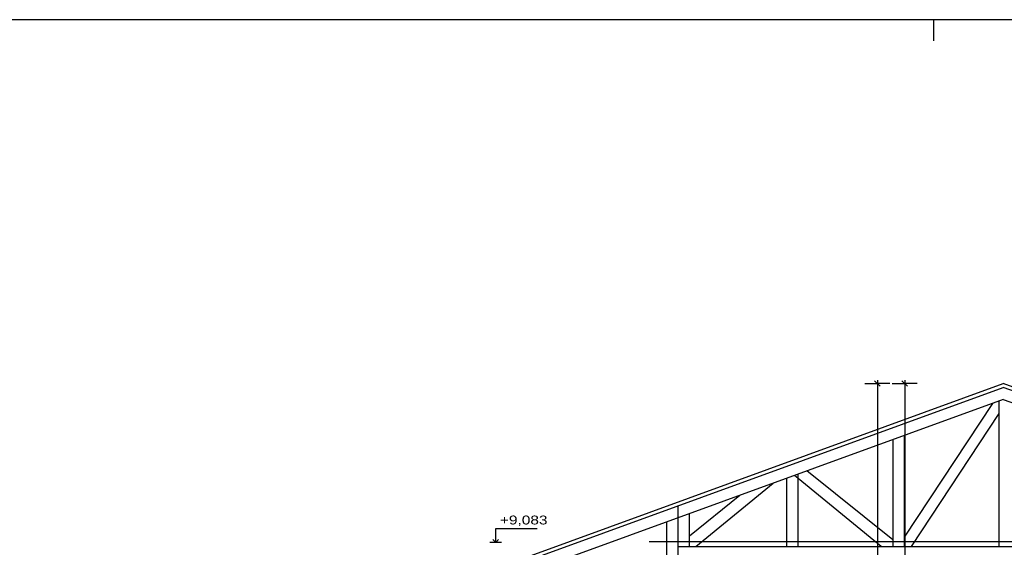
# Model space of a CAD drawing. Extents: x -196363 to 398972, y -489949 to -260582.
# Tile 252 of 256: x 300937 to 314836, y -372982 to -365532. Entities that reach past the tile are written whole.
import ezdxf

# ---------------------------------------------------------------- set-up
doc = ezdxf.new("R2010")
doc.units = 0
doc.header["$MEASUREMENT"] = 0
for name, color, linetype in [('koty', 1, 'Continuous'), ('legenda', 1, 'Continuous'), ('navrh', 2, 'Continuous'), ('tepizol', 8, 'Continuous'), ('vaznik', 7, 'Continuous')]:
    doc.layers.add(name, color=color, linetype=linetype)
doc.styles.add('SPIRITTXTSTYLE1', font='ROMAN')
doc.linetypes.add('TEPIZL3', pattern='A,0,-1,[9,dur+dsp vaclavov.shx,S=0.005714,R=0,X=-1,Y=0],0', length=1)
doc.dimstyles.new('SPIRITSTYLE464', dxfattribs={"dimtxt": 125, "dimasz": 12.7, "dimexe": 175, "dimexo": 1215.947632, "dimgap": 50, "dimtad": 1, "dimdec": 3, "dimzin": 0, "dimdsep": 46, "dimlunit": 7, "dimtxsty": 'SPIRITTXTSTYLE1', "dimblk1": '_TICKMARKS464', "dimblk2": '_TICKMARKS464', "dimsah": 1, "dimcen": 0.09, "dimdle": 50, "dimclrd": 1, "dimclre": 1, "dimclrt": 1, "dimadec": 0, "dimazin": 0, "dimtfac": 1, "dimtdec": 4, "dimtofl": 0, "dimtmove": 1, "dimatfit": 0, "dimfxl": 0, "dimtolj": 1, "dimtzin": 0, "dimarcsym": 0})
doc.dimstyles.new('SPIRITSTYLE570', dxfattribs={"dimtxt": 125, "dimasz": 12.7, "dimexe": 175, "dimexo": 210.489655, "dimgap": 50, "dimtad": 1, "dimdec": 3, "dimzin": 0, "dimdsep": 46, "dimlunit": 7, "dimtxsty": 'SPIRITTXTSTYLE1', "dimblk1": '_TICKMARKS570', "dimblk2": '_TICKMARKS570', "dimsah": 1, "dimcen": 0.09, "dimdle": 50, "dimclrd": 1, "dimclre": 1, "dimclrt": 1, "dimadec": 0, "dimazin": 0, "dimtfac": 1, "dimtdec": 4, "dimtofl": 0, "dimtmove": 1, "dimatfit": 0, "dimfxl": 0, "dimtolj": 1, "dimtzin": 0, "dimarcsym": 0})

# ---------------------------------------------------------------- blocks, each defined once
blk = doc.blocks.new('_TICKMARKS464')
at = {"color": 1, "linetype": 'Continuous'}
blk.add_line((-3, -3), (3, 3), dxfattribs=at)
blk = doc.blocks.new('*D1187')
at = {"color": 1, "linetype": 'Continuous', "ltscale": 300}
for p, q in [((313254.40625, -370669.90625, 1723.80005), (313429.40625, -370669.90625, 1723.80005)), ((313429.40625, -370619.90625, 1723.80005), (313429.40625, -379279.03125, 1723.80005)), ((313604.40625, -370669.90625, 1723.80005), (313429.40625, -370669.90625, 1723.80005)), ((313254.40625, -379229.03125, 1723.80005), (313429.40625, -379229.03125, 1723.80005)), ((313604.40625, -379229.03125, 1723.80005), (313429.40625, -379229.03125, 1723.80005))]:
    blk.add_line(p, q, dxfattribs=at)
at = {"color": 1, "linetype": 'Continuous', "ltscale": 300, "xscale": 12.69999980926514, "yscale": 12.69999980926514, "zscale": 12.69999980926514}
for p, rotation in [((313429.40625, -370669.90625, 1723.80005), 90.00000250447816), ((313429.40625, -379229.03125, 1723.80005), -90.00000250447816)]:
    blk.add_blockref('_TICKMARKS464', p, dxfattribs=dict(at, rotation=rotation))
at = {"color": 1, "linetype": 'Continuous', "ltscale": 300, "style": 'SPIRITTXTSTYLE1', "width": 1.5}
blk.add_text('8559', height=125, rotation=450.000019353, dxfattribs=at).set_placement((313379.40625, -375068.5, 1723.80005))
blk = doc.blocks.new('_TICKMARKS570')
at = {"color": 1, "linetype": 'Continuous'}
blk.add_line((-3, -3), (3, 3), dxfattribs=at)
blk = doc.blocks.new('*D1395')
at = {"color": 1, "linetype": 'Continuous', "ltscale": 300}
for p, q in [((312868.90625, -370669.90625, 1723.80005), (313043.90625, -370669.90625, 1723.80005)), ((313043.90625, -370619.90625, 1723.80005), (313043.90625, -382049.03125, 1723.80005)), ((313218.90625, -370669.90625, 1723.80005), (313043.90625, -370669.90625, 1723.80005)), ((312868.90625, -381999, 1723.80005), (313043.90625, -381999, 1723.80005)), ((313218.90625, -381999, 1723.80005), (313043.90625, -381999, 1723.80005))]:
    blk.add_line(p, q, dxfattribs=at)
at = {"color": 1, "linetype": 'Continuous', "ltscale": 300, "xscale": 12.69999980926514, "yscale": 12.69999980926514, "zscale": 12.69999980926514}
for p, rotation in [((313043.90625, -370669.90625, 1723.80005), 90.00000250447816), ((313043.90625, -381999, 1723.80005), -90.00000250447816)]:
    blk.add_blockref('_TICKMARKS570', p, dxfattribs=dict(at, rotation=rotation))
at = {"color": 1, "linetype": 'Continuous', "ltscale": 300, "style": 'SPIRITTXTSTYLE1', "width": 1.5}
blk.add_text('11329', height=125, rotation=450.000019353, dxfattribs=at).set_placement((312993.9375, -376471.375, 1723.80005))

msp = doc.modelspace()

# ---------------------------------------------------------------- linework, layer by layer
at = {"layer": 'koty', "color": 1, "linetype": 'Continuous', "ltscale": 152.399994}
for p, q in [((307656.3125, -372916.0625, 450), (307656.3125, -372716.0625, 450)), ((307656.3125, -372916.0625, 450), (307616.625, -372872.40625, 450)), ((307656.3125, -372916.0625, 450), (307697.96875, -372870.40625, 450)), ((307737.65625, -372916.0625, 450), (307574.9375, -372916.0625, 450))]:
    msp.add_line(p, q, dxfattribs=at)
at = {"layer": 'koty', "color": 1, "linetype": 'Continuous', "ltscale": 254.507996}
msp.add_line((307656.3125, -372716.0625, -127.47298), (308239.5625, -372716.0625, -127.47298), dxfattribs=at)
at = {"layer": 'legenda', "color": 1, "linetype": 'Continuous', "ltscale": 300}
for p, q in [((324341.375, -365531.71875, 4347.59961), (294341.375, -365531.71875, 4347.59961)), ((313841.375, -365831.625, 4347.59961), (313841.375, -365531.71875, 4347.59961))]:
    msp.add_line(p, q, dxfattribs=at)
at = {"layer": 'navrh', "color": 2, "linetype": 'Continuous', "ltscale": 300}
for p, q in [((301781.0625, -375415.78125, 900), (314820.34375, -370669.90625, 900)), ((320991, -372915.84375, 900), (314820.34375, -370669.90625, 900)), ((301781.0625, -375469, 900), (314820.34375, -370723.125, 900)), ((320991, -372969.03125, 900), (314820.34375, -370723.125, 900))]:
    msp.add_line(p, q, dxfattribs=at)
at = {"layer": 'tepizol', "color": 6, "linetype": 'TEPIZL3', "ltscale": 75}
msp.add_line((320812.375, -372904.03125, 900), (309821.0625, -372904.03125, 900), dxfattribs=at)
at = {"layer": 'vaznik', "color": 7, "linetype": 'Continuous', "ltscale": 300}
for p, q in [((314820.34375, -370893.375, 900), (302248.84375, -375469, 900)), ((314667.8125, -370948.90625, 900), (313420.34375, -372838.40625, 900)), ((314760.3125, -370915.21875, 900), (314760.34375, -372969.03125, 900)), ((314820.34375, -370893.375, 900), (320523.15625, -372969.03125, 900)), ((314760.3125, -371090.25, 900), (313521.53125, -372969.03125, 900)), ((313260.34375, -371461.1875, 900), (313260.34375, -372969.03125, 900)), ((313420.3125, -371402.9375, 900), (313420.34375, -372969.03125, 900)), ((313260.34375, -372876.75, 900), (312049.71875, -371901.78125, 900)), ((311760.375, -372007.125, 900), (311760.375, -372969.03125, 900)), ((313099.9375, -372969.03125, 900), (311873, -371966.125, 900)), ((311920.375, -371948.875, 900), (311920.375, -372969.03125, 900)), ((310480.78125, -372969.03125, 900), (311575.0625, -372074.5625, 900)), ((310391.03125, -372819.84375, 900), (311103.28125, -372246.28125, 900)), ((310231.03125, -373129.03125, 900), (310231.03125, -372393.5, 900)), ((310071.03125, -373129.03125, 900), (310071.03125, -372621.96875, 900)), ((310391.03125, -372969.03125, 900), (310391.03125, -372505.5, 900)), ((310231.03125, -372969.03125, 900), (320991, -372969.03125, 900))]:
    msp.add_line(p, q, dxfattribs=at)

# ---------------------------------------------------------------- texts
at = {"layer": 'koty', "color": 1, "linetype": 'Continuous', "ltscale": 254.507996, "style": 'SPIRITTXTSTYLE1', "width": 1.3}
msp.add_text('+9,083', height=125.25, dxfattribs=at).set_placement((307715.96875, -372659.03125, -127.47298))

# ---------------------------------------------------------------- dimensions: what is measured, and where the dimension line sits
at = {"layer": 'koty', "color": 1, "linetype": 'Continuous', "ltscale": 300}
for base, p1, p2, dimstyle, picture, middle in [((313043.90625, -370669.90625, 1723.80005), (313429.40625, -370669.90625, 1723.80005), (313941.0625, -381999, 1723.80005), 'SPIRITSTYLE570', '*D1395', (313043.90625, -376334.46875, 1723.80005)), ((313429.40625, -370669.90625, 1723.80005), (314820.34375, -370669.90625, 1723.80005), (314820.34375, -379229.03125, 1723.80005), 'SPIRITSTYLE464', '*D1187', (313429.40625, -374949.46875, 1723.80005))]:
    dim = msp.add_linear_dim(base=base, p1=p1, p2=p2, angle=90.000002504, dimstyle=dimstyle, dxfattribs=at)
    dim.commit()
    dim.dimension.update_dxf_attribs({"geometry": picture, "text_midpoint": middle})

doc.saveas('drawing.dxf')
